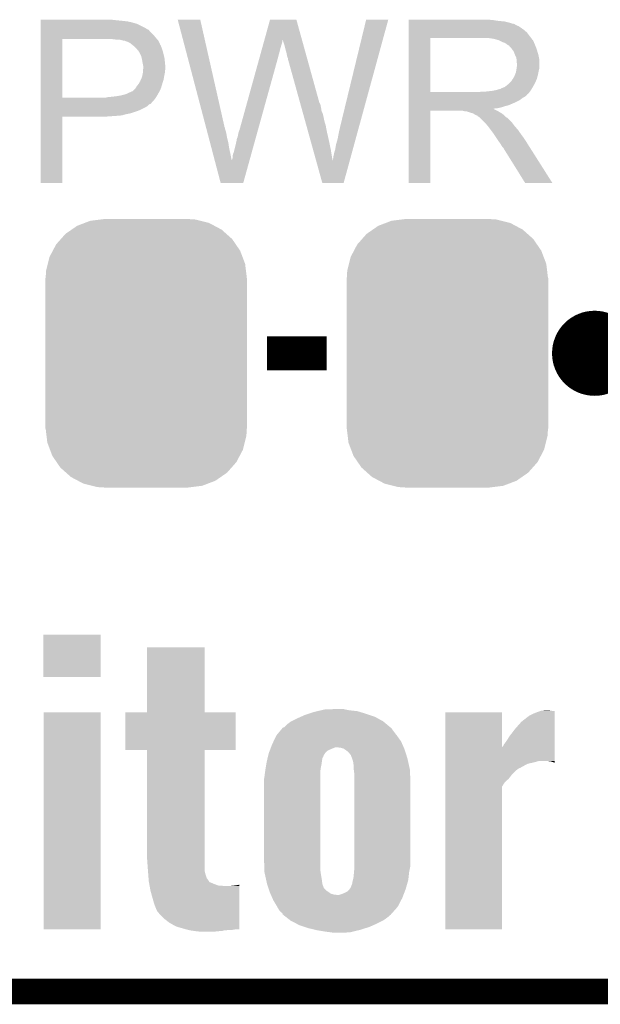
# Model space of a CAD drawing. Extents: x -1.3 to 24.2, y -3.9 to 39.2.
# Tile 5 of 34: x 11.7 to 15.2, y -3.9 to 2. Entities that reach past the tile are written whole.
import ezdxf

# ---------------------------------------------------------------- set-up
doc = ezdxf.new("R2010")
doc.units = 0
doc.layers.get('0').update_dxf_attribs({"linetype": 'CONTINUOUS'})
for name, color, linetype in [('POWERMONITOR_CLICK_V100_GKO', 5, 'CONTINUOUS'), ('POWERMONITOR_CLICK_V100_GTO', 14, 'CONTINUOUS'), ('POWERMONITOR_CLICK_V100_GTS', 12, 'CONTINUOUS')]:
    doc.layers.add(name, color=color, linetype=linetype)

# ---------------------------------------------------------------- blocks, each defined once
blk = doc.blocks.new('CUSTOM_59')
for points in [[(-0.412794, 0.76087), (-0.368484, 0.777768), (0.407388, 0.76087), (0.3756, 0.777768)], [(-0.368484, 0.777768), (-0.333938, 0.790942), (0.3756, 0.777768), (0.32361, 0.790942)], [(-0.333938, 0.790942), (-0.273256, 0.798498), (0.32361, 0.790942), (0.29379, 0.798498)], [(-0.273256, 0.798498), (-0.25019, 0.80137), (0.29379, 0.798498), (0.25019, 0.80137)], [(-0.50967, 0.681926), (-0.482218, 0.71288), (0.51306, 0.681926), (0.47841, 0.71288)], [(-0.482218, 0.71288), (-0.44566, 0.738152), (0.47841, 0.71288), (0.45012, 0.738152)], [(-0.44566, 0.738152), (-0.412794, 0.76087), (0.45012, 0.738152), (0.407388, 0.76087)], [(-0.55793, 0.61233), (-0.538216, 0.649738), (0.560798, 0.61233), (0.53514, 0.649738)], [(-0.538216, 0.649738), (-0.50967, 0.681926), (0.53514, 0.649738), (0.51306, 0.681926)], [(-0.577562, 0.575076), (-0.55793, 0.61233), (0.574852, 0.575076), (0.560798, 0.61233)], [(-0.597996, 0.49319), (-0.587972, 0.533366), (0.595442, 0.49319), (0.590586, 0.533366)], [(-0.587972, 0.533366), (-0.577562, 0.575076), (0.590586, 0.533366), (0.574852, 0.575076)], [(-0.60071, 0.44958), (-0.597996, 0.49319), (0.60071, 0.44958), (0.595442, 0.49319)], [(-0.60198, -0.44958), (-0.60198, 0.44958), (0.60198, -0.44958), (0.60198, 0.44958)], [(-0.59544, -0.49319), (-0.60071, -0.44958), (0.597996, -0.49319), (0.60071, -0.44958)], [(-0.590586, -0.533366), (-0.59544, -0.49319), (0.58797, -0.533366), (0.597996, -0.49319)], [(-0.57485, -0.575076), (-0.590586, -0.533366), (0.577562, -0.575076), (0.58797, -0.533366)], [(-0.560798, -0.61233), (-0.57485, -0.575076), (0.557928, -0.61233), (0.577562, -0.575076)], [(-0.535138, -0.649738), (-0.560798, -0.61233), (0.538216, -0.649738), (0.557928, -0.61233)], [(-0.51306, -0.681926), (-0.535138, -0.649738), (0.509668, -0.681926), (0.538216, -0.649738)], [(-0.478408, -0.71288), (-0.51306, -0.681926), (0.482218, -0.71288), (0.509668, -0.681926)], [(-0.45012, -0.738152), (-0.478408, -0.71288), (0.445658, -0.738152), (0.482218, -0.71288)], [(-0.407386, -0.76087), (-0.45012, -0.738152), (0.412794, -0.76087), (0.445658, -0.738152)], [(-0.3756, -0.777768), (-0.407386, -0.76087), (0.368482, -0.777768), (0.412794, -0.76087)], [(-0.323608, -0.790942), (-0.3756, -0.777768), (0.333938, -0.790942), (0.368482, -0.777768)], [(-0.29379, -0.798498), (-0.323608, -0.790942), (0.273254, -0.798498), (0.333938, -0.790942)], [(-0.25019, -0.80137), (-0.29379, -0.798498), (0.25019, -0.80137), (0.273254, -0.798498)]]:
    blk.add_solid(points)

msp = doc.modelspace()

# ---------------------------------------------------------------- linework, layer by layer
at = {"layer": 'POWERMONITOR_CLICK_V100_GKO', "const_width": 0.1524}
msp.add_lwpolyline([(-1.27, -3.81), (21.59, -3.81)], dxfattribs=at)
at = {"layer": 'POWERMONITOR_CLICK_V100_GTO', "const_width": 0.254}
msp.add_lwpolyline([(15.0114, 0, 1), (15.2654, 0, 1)], format="xyb", close=True, dxfattribs=at)
at = {"layer": 'POWERMONITOR_CLICK_V100_GTO', "const_width": 0.2032}
msp.add_lwpolyline([(13.1826, 0), (13.5382, 0)], dxfattribs=at)
at = {"layer": 'POWERMONITOR_CLICK_V100_GTO'}
for points in [[(11.831342, 1.98882), (11.831344, 1.99136), (12.27582, 1.98882), (12.252958, 1.99136)], [(11.831342, 1.98374), (11.831342, 1.98882), (12.32662, 1.98374), (12.27582, 1.98882)], [(11.831342, 1.9812), (11.831342, 1.98374), (12.346942, 1.9812), (12.32662, 1.98374)], [(11.831342, 1.97866), (11.831342, 1.9812), (12.35964, 1.97866), (12.349482, 1.9812)], [(11.831342, 1.97612), (11.831342, 1.97866), (12.37234, 1.97612), (12.35964, 1.97866)], [(11.831342, 1.96596), (11.831342, 1.97612), (12.4079, 1.96596), (12.37234, 1.97612)], [(11.831342, 1.94564), (11.831342, 1.96596), (12.448538, 1.94564), (12.4079, 1.96596)], [(11.831342, 1.935478), (11.831342, 1.94564), (12.466318, 1.935478), (12.448538, 1.94564)], [(12.649232, 1.99134), (12.649226, 1.991356), (12.783824, 1.99134), (12.649226, 1.991356)], [(12.817564, 1.351278), (12.649232, 1.99134), (12.9286, 1.351278), (12.783824, 1.99134)], [(13.167326, 1.871942), (13.200394, 1.991342), (13.39093, 1.871942), (13.357864, 1.991342)], [(13.200394, 1.991342), (13.2004, 1.99136), (13.357864, 1.991342), (13.2004, 1.99136)], [(13.62202, 1.36398), (13.774432, 1.99133), (13.734938, 1.36398), (13.906494, 1.99133)], [(13.774432, 1.99133), (13.77444, 1.99136), (13.906494, 1.99133), (13.77444, 1.99136)], [(14.028442, 1.98882), (14.028444, 1.99136), (14.53388, 1.98882), (14.50594, 1.99136)], [(14.028442, 1.98374), (14.028442, 1.98882), (14.566898, 1.98374), (14.53388, 1.98882)], [(14.028442, 1.9812), (14.028442, 1.98374), (14.59992, 1.9812), (14.566898, 1.98374)], [(14.028442, 1.97358), (14.028442, 1.9812), (14.630398, 1.97358), (14.59992, 1.9812)], [(14.028442, 1.9685), (14.028442, 1.97358), (14.645642, 1.9685), (14.630398, 1.97358)], [(14.028442, 1.96596), (14.028442, 1.9685), (14.658342, 1.96596), (14.645642, 1.9685)], [(14.028442, 1.965936), (14.028442, 1.96596), (14.66088, 1.965936), (14.658342, 1.96596)], [(14.028442, 1.963414), (14.028442, 1.965936), (14.660896, 1.963414), (14.66088, 1.965936)], [(14.028442, 1.95834), (14.028442, 1.963414), (14.67104, 1.95834), (14.660896, 1.963414)], [(14.028442, 1.953258), (14.028442, 1.95834), (14.683742, 1.953258), (14.67104, 1.95834)], [(14.028442, 1.9431), (14.028442, 1.953258), (14.69898, 1.9431), (14.683742, 1.953258)], [(14.028442, 1.9304), (14.028442, 1.9431), (14.71676, 1.9304), (14.69898, 1.9431)], [(11.83134, 1.89738), (11.831342, 1.92024), (12.50696, 1.89738), (12.484102, 1.92024)], [(11.83134, 1.88214), (11.83134, 1.89738), (12.51966, 1.88214), (12.50696, 1.89738)], [(11.83134, 1.87706), (11.83134, 1.88214), (12.524014, 1.87706), (12.51966, 1.88214)], [(11.831342, 1.93294), (11.831342, 1.935478), (12.468864, 1.93294), (12.466318, 1.935478)], [(11.831342, 1.930396), (11.831342, 1.93294), (12.47648, 1.930396), (12.468864, 1.93294)], [(11.831342, 1.92024), (11.831342, 1.930396), (12.484102, 1.92024), (12.47648, 1.930396)], [(14.028432, 1.559582), (14.02844, 1.882118), (14.157962, 1.559582), (14.157962, 1.882118)], [(14.02844, 1.89484), (14.028442, 1.915158), (14.74978, 1.89484), (14.734542, 1.915158)], [(14.02844, 1.88214), (14.02844, 1.89484), (14.759658, 1.88214), (14.74978, 1.89484)], [(14.02844, 1.882118), (14.02844, 1.88214), (14.157962, 1.882118), (14.4653, 1.88214)], [(14.028442, 1.915158), (14.028442, 1.9304), (14.734542, 1.915158), (14.71676, 1.9304)], [(14.536422, 1.87706), (14.503402, 1.88214), (14.763608, 1.87706), (14.759658, 1.88214)], [(11.831332, 1.526562), (11.83134, 1.877058), (11.960862, 1.526562), (11.960882, 1.877058)], [(11.83134, 1.877058), (11.83134, 1.87706), (11.960882, 1.877058), (12.24026, 1.87706)], [(12.26566, 1.87452), (12.24026, 1.87706), (12.526192, 1.87452), (12.524014, 1.87706)], [(12.285982, 1.87198), (12.26566, 1.87452), (12.528368, 1.87198), (12.526192, 1.87452)], [(12.324082, 1.8669), (12.303762, 1.87198), (12.532722, 1.8669), (12.528368, 1.87198)], [(12.329164, 1.866898), (12.324082, 1.8669), (12.532724, 1.866898), (12.532722, 1.8669)], [(12.335938, 1.864358), (12.329164, 1.866898), (12.5349, 1.864358), (12.532724, 1.866898)], [(12.34948, 1.85928), (12.335938, 1.864358), (12.537158, 1.85928), (12.5349, 1.864358)], [(12.36472, 1.85166), (12.34948, 1.85928), (12.540546, 1.85166), (12.537158, 1.85928)], [(12.377418, 1.841502), (12.36472, 1.85166), (12.545062, 1.841502), (12.540546, 1.85166)], [(12.3806, 1.838956), (12.377418, 1.841502), (12.5476, 1.838956), (12.545062, 1.841502)], [(12.39012, 1.83134), (12.3806, 1.838956), (12.55014, 1.83134), (12.5476, 1.838956)], [(12.402818, 1.818642), (12.39012, 1.83134), (12.55522, 1.818642), (12.55014, 1.83134)], [(13.15186, 1.8161), (13.156784, 1.83388), (13.26134, 1.8161), (13.26642, 1.83388)], [(13.156784, 1.83388), (13.161006, 1.84912), (13.26642, 1.83388), (13.271498, 1.84912)], [(13.161006, 1.84912), (13.164522, 1.861818), (13.271498, 1.84912), (13.27404, 1.861818)], [(13.164522, 1.861818), (13.166632, 1.869436), (13.27404, 1.861818), (13.27404, 1.869436)], [(13.166632, 1.869436), (13.167326, 1.871942), (13.27404, 1.869436), (13.276538, 1.871942)], [(13.27658, 1.869444), (13.276538, 1.871942), (13.391622, 1.869444), (13.39093, 1.871942)], [(13.2842, 1.84658), (13.27658, 1.869444), (13.397954, 1.84658), (13.391622, 1.869444)], [(13.28928, 1.8288), (13.2842, 1.84658), (13.402878, 1.8288), (13.397954, 1.84658)], [(13.29436, 1.80848), (13.28928, 1.8288), (13.408504, 1.80848), (13.402878, 1.8288)], [(14.555056, 1.871978), (14.536422, 1.87706), (14.76756, 1.871978), (14.763608, 1.87706)], [(14.56436, 1.86944), (14.555056, 1.871978), (14.767584, 1.86944), (14.76756, 1.871978)], [(14.564392, 1.869424), (14.56436, 1.86944), (14.770106, 1.869424), (14.767584, 1.86944)], [(14.58468, 1.85928), (14.564392, 1.869424), (14.77518, 1.85928), (14.770106, 1.869424)], [(14.605004, 1.851658), (14.58468, 1.85928), (14.77823, 1.851658), (14.77518, 1.85928)], [(14.611774, 1.84658), (14.605004, 1.851658), (14.78026, 1.84658), (14.77823, 1.851658)], [(14.61516, 1.84404), (14.611774, 1.84658), (14.78135, 1.84404), (14.78026, 1.84658)], [(14.622784, 1.83896), (14.61516, 1.84404), (14.783526, 1.83896), (14.78135, 1.84404)], [(14.625328, 1.838954), (14.622784, 1.83896), (14.78353, 1.838954), (14.783526, 1.83896)], [(14.634214, 1.8288), (14.625328, 1.838954), (14.78788, 1.8288), (14.78353, 1.838954)], [(14.6431, 1.818642), (14.634214, 1.8288), (14.791266, 1.818642), (14.78788, 1.8288)], [(12.40536, 1.8161), (12.402818, 1.818642), (12.556068, 1.8161), (12.55522, 1.818642)], [(12.410452, 1.80848), (12.40536, 1.8161), (12.558606, 1.80848), (12.556068, 1.8161)], [(12.412986, 1.808466), (12.410452, 1.80848), (12.558612, 1.808466), (12.558606, 1.80848)], [(12.415882, 1.8034), (12.412986, 1.808466), (12.560298, 1.8034), (12.558612, 1.808466)], [(12.42314, 1.7907), (12.415882, 1.8034), (12.563476, 1.7907), (12.560298, 1.8034)], [(12.426952, 1.78308), (12.42314, 1.7907), (12.56538, 1.78308), (12.563476, 1.7907)], [(12.430762, 1.775458), (12.426952, 1.78308), (12.567074, 1.775458), (12.56538, 1.78308)], [(12.434572, 1.760218), (12.430762, 1.775458), (12.57046, 1.760218), (12.567074, 1.775458)], [(13.135682, 1.75768), (13.141308, 1.778), (13.2461, 1.75768), (13.25118, 1.778)], [(13.141308, 1.778), (13.146232, 1.79578), (13.25118, 1.778), (13.25626, 1.79578)], [(13.146232, 1.79578), (13.15186, 1.8161), (13.25626, 1.79578), (13.26134, 1.8161)], [(13.29944, 1.790702), (13.29436, 1.80848), (13.413428, 1.790702), (13.408504, 1.80848)], [(13.30198, 1.77546), (13.29944, 1.790702), (13.417648, 1.77546), (13.413428, 1.790702)], [(13.30452, 1.767842), (13.30198, 1.77546), (13.419758, 1.767842), (13.417648, 1.77546)], [(13.307058, 1.762764), (13.30452, 1.767842), (13.421164, 1.762764), (13.419758, 1.767842)], [(14.652172, 1.80594), (14.6431, 1.818642), (14.7955, 1.80594), (14.791266, 1.818642)], [(14.6558, 1.80086), (14.652172, 1.80594), (14.797026, 1.80086), (14.7955, 1.80594)], [(14.66342, 1.780542), (14.6558, 1.80086), (14.80312, 1.780542), (14.797026, 1.80086)], [(14.66342, 1.78054), (14.66342, 1.780542), (14.803122, 1.78054), (14.80312, 1.780542)], [(14.67104, 1.765296), (14.66342, 1.78054), (14.80617, 1.765296), (14.803122, 1.78054)], [(14.672492, 1.755138), (14.67104, 1.765296), (14.8082, 1.755138), (14.80617, 1.765296)], [(12.43584, 1.75514), (12.434572, 1.760218), (12.570968, 1.75514), (12.57046, 1.760218)], [(12.43838, 1.7399), (12.43584, 1.75514), (12.572492, 1.7399), (12.570968, 1.75514)], [(12.44346, 1.714498), (12.43838, 1.7399), (12.575034, 1.714498), (12.572492, 1.7399)], [(12.44346, 1.709422), (12.44346, 1.714498), (12.57554, 1.709422), (12.575034, 1.714498)], [(12.44346, 1.70434), (12.44346, 1.709422), (12.57554, 1.70434), (12.57554, 1.709422)], [(13.017502, 1.330962), (13.135682, 1.75768), (13.127718, 1.330962), (13.2461, 1.75768)], [(13.30706, 1.757682), (13.307058, 1.762764), (13.422572, 1.757682), (13.421164, 1.762764)], [(13.379636, 1.496056), (13.30706, 1.757682), (13.495022, 1.496056), (13.422572, 1.757682)], [(14.67249, 1.699258), (14.67612, 1.72466), (14.8082, 1.699258), (14.8082, 1.72466)], [(14.67358, 1.747518), (14.672492, 1.755138), (14.8082, 1.747518), (14.8082, 1.755138)], [(14.673582, 1.734818), (14.67358, 1.747518), (14.8082, 1.734818), (14.8082, 1.747518)], [(14.67612, 1.727196), (14.673582, 1.734818), (14.8082, 1.727196), (14.8082, 1.734818)], [(14.67612, 1.72466), (14.67612, 1.727196), (14.8082, 1.72466), (14.8082, 1.727196)], [(12.430194, 1.635758), (12.435838, 1.648458), (12.56538, 1.635758), (12.567496, 1.648458)], [(12.435838, 1.648458), (12.436346, 1.651), (12.567496, 1.648458), (12.56792, 1.651)], [(12.436346, 1.651), (12.44092, 1.673858), (12.56792, 1.651), (12.57249, 1.673858)], [(12.44092, 1.673858), (12.44113, 1.676398), (12.57249, 1.673858), (12.573, 1.676398)], [(12.44113, 1.676398), (12.441978, 1.686558), (12.573, 1.676398), (12.573, 1.686558)], [(12.441978, 1.686558), (12.442824, 1.696718), (12.573, 1.686558), (12.57554, 1.696718)], [(12.442824, 1.696718), (12.44346, 1.70434), (12.57554, 1.696718), (12.57554, 1.70434)], [(14.65326, 1.643378), (14.658338, 1.650996), (14.795038, 1.643378), (14.797114, 1.650996)], [(14.658338, 1.650996), (14.663418, 1.6637), (14.797114, 1.650996), (14.80058, 1.6637)], [(14.663418, 1.6637), (14.668498, 1.676398), (14.80058, 1.6637), (14.803118, 1.676398)], [(14.668498, 1.676398), (14.671038, 1.6891), (14.803118, 1.676398), (14.80566, 1.6891)], [(14.671038, 1.6891), (14.67104, 1.689102), (14.80566, 1.6891), (14.80566, 1.689102)], [(14.67104, 1.689102), (14.67249, 1.699258), (14.80566, 1.689102), (14.8082, 1.699258)], [(12.399262, 1.584958), (12.405358, 1.595118), (12.55014, 1.584958), (12.553042, 1.595118)], [(12.405358, 1.595118), (12.411454, 1.60274), (12.553042, 1.595118), (12.55522, 1.60274)], [(12.411454, 1.60274), (12.41552, 1.607822), (12.55522, 1.60274), (12.556782, 1.607822)], [(12.41552, 1.607822), (12.42568, 1.6256), (12.556782, 1.607822), (12.562254, 1.6256)], [(12.42568, 1.6256), (12.430194, 1.635758), (12.562254, 1.6256), (12.56538, 1.635758)], [(14.589762, 1.58496), (14.602456, 1.59004), (14.766926, 1.58496), (14.769888, 1.59004)], [(14.602456, 1.59004), (14.624684, 1.60782), (14.769888, 1.59004), (14.78026, 1.60782)], [(14.624684, 1.60782), (14.627858, 1.610358), (14.78026, 1.60782), (14.781412, 1.610358)], [(14.627858, 1.610358), (14.640558, 1.623058), (14.781412, 1.610358), (14.787186, 1.623058)], [(14.640558, 1.623058), (14.648178, 1.635758), (14.787186, 1.623058), (14.79296, 1.635758)], [(14.648178, 1.635758), (14.650718, 1.6383), (14.79296, 1.635758), (14.793652, 1.6383)], [(14.650718, 1.6383), (14.65326, 1.643378), (14.793652, 1.6383), (14.795038, 1.643378)], [(12.222478, 1.52654), (12.232638, 1.52908), (12.518572, 1.52654), (12.520386, 1.52908)], [(12.242798, 1.52908), (12.255488, 1.531618), (12.520386, 1.52908), (12.5222, 1.531618)], [(12.255488, 1.531618), (12.2555, 1.53162), (12.5222, 1.531618), (12.5222, 1.53162)], [(12.2555, 1.53162), (12.280902, 1.53416), (12.5222, 1.53162), (12.523652, 1.53416)], [(12.280902, 1.53416), (12.31138, 1.53924), (12.523652, 1.53416), (12.526554, 1.53924)], [(12.31138, 1.53924), (12.33932, 1.546858), (12.526554, 1.53924), (12.530908, 1.546858)], [(12.33932, 1.546858), (12.36726, 1.55956), (12.530908, 1.546858), (12.538166, 1.55956)], [(12.36726, 1.55956), (12.379954, 1.56464), (12.538166, 1.55956), (12.541068, 1.56464)], [(12.379954, 1.56464), (12.382492, 1.567178), (12.541068, 1.56464), (12.54252, 1.567178)], [(12.382492, 1.567178), (12.397738, 1.582418), (12.54252, 1.567178), (12.54905, 1.582418)], [(12.397738, 1.582418), (12.399262, 1.584958), (12.54905, 1.582418), (12.55014, 1.584958)], [(14.028432, 1.55956), (14.028432, 1.559582), (14.450058, 1.55956), (14.157962, 1.559582)], [(14.028432, 1.5494), (14.028432, 1.55956), (14.74216, 1.5494), (14.750288, 1.55956)], [(14.028432, 1.54686), (14.028432, 1.5494), (14.739616, 1.54686), (14.74216, 1.5494)], [(14.028432, 1.546844), (14.028432, 1.54686), (14.737074, 1.546844), (14.739616, 1.54686)], [(14.028432, 1.541782), (14.028432, 1.546844), (14.734538, 1.541782), (14.737074, 1.546844)], [(14.028432, 1.5367), (14.028432, 1.541782), (14.72946, 1.5367), (14.734538, 1.541782)], [(14.028432, 1.53162), (14.028432, 1.5367), (14.721838, 1.53162), (14.72946, 1.5367)], [(14.028432, 1.526538), (14.028432, 1.53162), (14.711682, 1.526538), (14.721838, 1.53162)], [(14.450058, 1.55956), (14.465298, 1.5621), (14.750288, 1.55956), (14.75232, 1.5621)], [(14.485618, 1.5621), (14.531338, 1.56718), (14.75232, 1.5621), (14.755706, 1.56718)], [(14.531338, 1.56718), (14.554202, 1.57226), (14.755706, 1.56718), (14.759094, 1.57226)], [(14.554202, 1.57226), (14.571976, 1.57734), (14.759094, 1.57226), (14.762482, 1.57734)], [(14.577054, 1.57734), (14.582138, 1.582416), (14.762482, 1.57734), (14.765442, 1.582416)], [(14.582138, 1.582416), (14.589762, 1.58496), (14.765442, 1.582416), (14.766926, 1.58496)], [(11.83133, 1.498596), (11.831332, 1.513838), (12.49426, 1.498596), (12.509498, 1.513838)], [(11.83133, 1.496054), (11.83133, 1.498596), (12.494254, 1.496054), (12.49426, 1.498596)], [(11.83133, 1.48844), (11.83133, 1.496054), (12.486636, 1.48844), (12.494254, 1.496054)], [(11.83133, 1.485896), (11.83133, 1.48844), (12.47902, 1.485896), (12.486636, 1.48844)], [(11.83133, 1.47828), (11.83133, 1.485896), (12.471398, 1.47828), (12.47902, 1.485896)], [(11.83133, 1.47066), (11.83133, 1.47828), (12.461238, 1.47066), (12.471398, 1.47828)], [(11.83133, 1.45542), (11.83133, 1.47066), (12.43076, 1.45542), (12.461238, 1.47066)], [(11.831332, 1.52654), (11.831332, 1.526562), (12.222478, 1.52654), (11.960862, 1.526562)], [(11.831332, 1.513838), (11.831332, 1.52654), (12.509498, 1.513838), (12.518572, 1.52654)], [(13.381748, 1.48844), (13.379636, 1.496056), (13.500102, 1.48844), (13.495022, 1.496056)], [(13.384566, 1.47828), (13.381748, 1.48844), (13.50264, 1.47828), (13.500102, 1.48844)], [(13.38809, 1.46558), (13.384566, 1.47828), (13.50518, 1.46558), (13.50264, 1.47828)], [(14.02843, 1.49606), (14.028432, 1.5113), (14.66088, 1.49606), (14.691358, 1.5113)], [(14.02843, 1.48082), (14.02843, 1.49606), (14.625318, 1.48082), (14.66088, 1.49606)], [(14.02843, 1.47574), (14.02843, 1.48082), (14.605002, 1.47574), (14.625318, 1.48082)], [(14.02843, 1.46812), (14.02843, 1.47574), (14.582138, 1.46812), (14.605002, 1.47574)], [(14.028432, 1.5113), (14.028432, 1.526538), (14.691358, 1.5113), (14.711682, 1.526538)], [(11.83132, 1.016024), (11.831328, 1.412216), (11.960836, 1.016024), (11.96086, 1.412216)], [(11.831328, 1.41986), (11.83133, 1.42748), (12.313918, 1.41986), (12.34186, 1.42748)], [(11.831328, 1.41732), (11.831328, 1.41986), (12.28344, 1.41732), (12.313918, 1.41986)], [(11.831328, 1.41478), (11.831328, 1.41732), (12.24788, 1.41478), (12.28344, 1.41732)], [(11.831328, 1.41224), (11.831328, 1.41478), (12.209782, 1.41224), (12.24788, 1.41478)], [(11.831328, 1.412216), (11.831328, 1.41224), (11.96086, 1.412216), (12.209782, 1.41224)], [(11.83133, 1.4478), (11.83133, 1.45542), (12.41298, 1.4478), (12.43076, 1.45542)], [(11.83133, 1.43256), (11.83133, 1.4478), (12.367258, 1.43256), (12.41298, 1.4478)], [(11.83133, 1.42748), (11.83133, 1.43256), (12.34186, 1.42748), (12.367258, 1.43256)], [(13.393022, 1.447798), (13.38809, 1.46558), (13.507722, 1.447798), (13.50518, 1.46558)], [(13.397954, 1.430018), (13.393022, 1.447798), (13.51534, 1.430018), (13.507722, 1.447798)], [(13.40359, 1.4097), (13.397954, 1.430018), (13.52042, 1.4097), (13.51534, 1.430018)], [(14.02842, 1.016024), (14.02843, 1.447776), (14.157936, 1.016024), (14.15796, 1.447776)], [(14.02843, 1.46304), (14.02843, 1.46812), (14.559278, 1.46304), (14.582138, 1.46812)], [(14.02843, 1.460462), (14.02843, 1.46304), (14.533914, 1.460462), (14.559278, 1.46304)], [(14.02843, 1.457958), (14.02843, 1.460462), (14.536424, 1.457958), (14.533914, 1.460462)], [(14.02843, 1.4478), (14.02843, 1.457958), (14.55674, 1.4478), (14.536424, 1.457958)], [(14.02843, 1.447776), (14.02843, 1.4478), (14.15796, 1.447776), (14.350998, 1.4478)], [(14.361158, 1.44526), (14.350998, 1.4478), (14.561818, 1.44526), (14.55674, 1.4478)], [(14.376394, 1.442726), (14.373856, 1.44526), (14.566042, 1.442726), (14.561818, 1.44526)], [(14.378936, 1.44272), (14.376394, 1.442726), (14.566052, 1.44272), (14.566042, 1.442726)], [(14.401802, 1.4351), (14.378936, 1.44272), (14.578754, 1.4351), (14.566052, 1.44272)], [(14.41196, 1.432562), (14.401802, 1.4351), (14.582984, 1.432562), (14.578754, 1.4351)], [(14.415772, 1.43002), (14.41196, 1.432562), (14.58722, 1.43002), (14.582984, 1.432562)], [(14.427196, 1.422402), (14.415772, 1.43002), (14.596744, 1.422402), (14.58722, 1.43002)], [(14.434818, 1.419862), (14.427196, 1.422402), (14.599918, 1.419862), (14.596744, 1.422402)], [(14.437336, 1.41986), (14.434818, 1.419862), (14.59992, 1.41986), (14.599918, 1.419862)], [(14.43736, 1.417332), (14.437336, 1.41986), (14.60245, 1.417332), (14.59992, 1.41986)], [(14.450058, 1.409702), (14.43736, 1.417332), (14.61008, 1.409702), (14.60245, 1.417332)], [(13.410636, 1.3843), (13.40359, 1.4097), (13.5255, 1.3843), (13.52042, 1.4097)], [(13.417682, 1.3589), (13.410636, 1.3843), (13.53312, 1.3589), (13.5255, 1.3843)], [(13.425432, 1.33096), (13.417682, 1.3589), (13.5382, 1.33096), (13.53312, 1.3589)], [(13.61186, 1.3208), (13.62202, 1.36398), (13.72313, 1.3208), (13.734938, 1.36398)], [(14.450062, 1.409698), (14.450058, 1.409702), (14.610084, 1.409698), (14.61008, 1.409702)], [(14.452602, 1.407158), (14.450062, 1.409698), (14.615158, 1.407158), (14.610084, 1.409698)], [(14.483082, 1.376678), (14.452602, 1.407158), (14.64564, 1.376678), (14.615158, 1.407158)], [(14.490698, 1.36906), (14.483082, 1.376678), (14.651356, 1.36906), (14.64564, 1.376678)], [(14.49832, 1.358902), (14.490698, 1.36906), (14.658974, 1.358902), (14.651356, 1.36906)], [(14.50086, 1.35636), (14.49832, 1.358902), (14.66088, 1.35636), (14.658974, 1.358902)], [(14.503398, 1.35382), (14.50086, 1.35636), (14.663138, 1.35382), (14.66088, 1.35636)], [(14.51864, 1.3335), (14.503398, 1.35382), (14.6812, 1.3335), (14.663138, 1.35382)], [(12.818902, 1.346196), (12.817564, 1.351278), (12.93114, 1.346196), (12.9286, 1.351278)], [(12.820236, 1.341118), (12.818902, 1.346196), (12.931142, 1.341118), (12.93114, 1.346196)], [(12.824244, 1.32588), (12.820236, 1.341118), (12.936218, 1.32588), (12.931142, 1.341118)], [(12.826916, 1.31572), (12.824244, 1.32588), (12.93876, 1.31572), (12.936218, 1.32588)], [(12.830256, 1.30302), (12.826916, 1.31572), (12.9413, 1.30302), (12.93876, 1.31572)], [(12.834264, 1.28778), (12.830256, 1.30302), (12.94384, 1.28778), (12.9413, 1.30302)], [(13.00734, 1.292862), (13.012422, 1.31826), (13.117148, 1.292862), (13.124194, 1.31826)], [(13.012422, 1.31826), (13.01496, 1.32588), (13.124194, 1.31826), (13.126308, 1.32588)], [(13.01496, 1.32588), (13.017502, 1.330962), (13.126308, 1.32588), (13.127718, 1.330962)], [(13.440934, 1.27508), (13.425432, 1.33096), (13.5509, 1.27508), (13.5382, 1.33096)], [(13.60424, 1.280158), (13.61186, 1.3208), (13.712016, 1.280158), (13.72313, 1.3208)], [(14.53388, 1.31318), (14.51864, 1.3335), (14.695424, 1.31318), (14.6812, 1.3335)], [(14.537268, 1.3081), (14.53388, 1.31318), (14.69898, 1.3081), (14.695424, 1.31318)], [(14.555894, 1.28016), (14.537268, 1.3081), (14.7193, 1.28016), (14.69898, 1.3081)], [(12.84228, 1.2573), (12.834264, 1.28778), (12.95146, 1.2573), (12.94384, 1.28778)], [(12.850964, 1.22428), (12.84228, 1.2573), (12.95654, 1.22428), (12.95146, 1.2573)], [(12.9921, 1.2319), (12.99972, 1.26492), (13.100234, 1.2319), (13.109396, 1.26492)], [(12.99972, 1.26492), (13.002262, 1.280162), (13.109396, 1.26492), (13.113624, 1.280162)], [(13.002262, 1.280162), (13.00734, 1.292862), (13.113624, 1.280162), (13.117148, 1.292862)], [(13.457844, 1.21412), (13.440934, 1.27508), (13.5636, 1.21412), (13.5509, 1.27508)], [(13.589, 1.21412), (13.59408, 1.244602), (13.693956, 1.21412), (13.702292, 1.244602)], [(13.59408, 1.244602), (13.60424, 1.280158), (13.702292, 1.244602), (13.712016, 1.280158)], [(14.56436, 1.26746), (14.555894, 1.28016), (14.727358, 1.26746), (14.7193, 1.28016)], [(14.57706, 1.249682), (14.56436, 1.26746), (14.738638, 1.249682), (14.727358, 1.26746)], [(14.587218, 1.231902), (14.57706, 1.249682), (14.749918, 1.231902), (14.738638, 1.249682)], [(12.860318, 1.18872), (12.850964, 1.22428), (12.96416, 1.18872), (12.95654, 1.22428)], [(12.870274, 1.150862), (12.860318, 1.18872), (12.97178, 1.150862), (12.96416, 1.18872)], [(12.97686, 1.176022), (12.979402, 1.188722), (13.084732, 1.176022), (13.088256, 1.188722)], [(12.97686, 1.165864), (12.97686, 1.176022), (13.081914, 1.165864), (13.084732, 1.176022)], [(12.979402, 1.188722), (12.98448, 1.201422), (13.088256, 1.188722), (13.09178, 1.201422)], [(12.98448, 1.201422), (12.9921, 1.2319), (13.09178, 1.201422), (13.100234, 1.2319)], [(13.475348, 1.151018), (13.457844, 1.21412), (13.573722, 1.151018), (13.5636, 1.21412)], [(13.57884, 1.176022), (13.58138, 1.18618), (13.683538, 1.176022), (13.686316, 1.18618)], [(13.57884, 1.168404), (13.57884, 1.176022), (13.681456, 1.168404), (13.683538, 1.176022)], [(13.58138, 1.18618), (13.583922, 1.19888), (13.686316, 1.18618), (13.68979, 1.19888)], [(13.583922, 1.19888), (13.589, 1.21412), (13.68979, 1.19888), (13.693956, 1.21412)], [(14.594838, 1.224278), (14.587218, 1.231902), (14.754756, 1.224278), (14.749918, 1.231902)], [(14.597382, 1.2192), (14.594838, 1.224278), (14.757976, 1.2192), (14.754756, 1.224278)], [(14.72438, 1.01601), (14.597382, 1.2192), (14.88689, 1.01601), (14.757976, 1.2192)], [(12.905736, 1.016018), (12.870274, 1.150862), (13.040344, 1.016018), (13.077752, 1.150862)], [(12.97178, 1.150862), (12.971782, 1.153164), (13.077752, 1.150862), (13.078392, 1.153164)], [(12.971782, 1.153164), (12.97432, 1.158242), (13.078392, 1.153164), (13.0798, 1.158242)], [(12.97432, 1.158242), (12.97686, 1.165864), (13.0798, 1.158242), (13.081914, 1.165864)], [(13.512796, 1.016018), (13.475348, 1.151018), (13.639784, 1.016018), (13.676702, 1.151018)], [(13.573722, 1.151018), (13.573766, 1.153166), (13.676702, 1.151018), (13.677288, 1.153166)], [(13.573766, 1.153166), (13.5763, 1.155704), (13.677288, 1.153166), (13.677982, 1.155704)], [(13.5763, 1.155704), (13.576302, 1.160782), (13.677982, 1.155704), (13.679372, 1.160782)], [(13.576302, 1.160782), (13.57884, 1.168404), (13.679372, 1.160782), (13.681456, 1.168404)], [(11.960836, 1.016), (11.83132, 1.016024), (11.960836, 1.016), (11.960836, 1.016024)], [(13.04034, 1.016), (12.905736, 1.016018), (13.04034, 1.016), (13.040344, 1.016018)], [(13.63978, 1.016), (13.512796, 1.016018), (13.63978, 1.016), (13.639784, 1.016018)], [(14.157936, 1.016), (14.02842, 1.016024), (14.157936, 1.016), (14.157936, 1.016024)], [(14.886896, 1.016), (14.88689, 1.01601), (14.886896, 1.016), (14.72438, 1.01601)], [(11.84656, -1.932916), (11.846582, -1.678964), (12.189436, -1.932916), (12.18946, -1.678964)], [(11.846582, -1.678964), (11.846584, -1.67894), (12.18946, -1.678964), (11.846584, -1.67894)], [(12.46632, -2.143736), (12.466342, -1.755164), (12.809244, -2.143736), (12.80922, -1.755164)], [(12.466342, -1.755164), (12.466344, -1.75514), (12.80922, -1.755164), (12.466344, -1.75514)], [(12.189436, -1.93294), (11.84656, -1.932916), (12.189436, -1.93294), (12.189436, -1.932916)], [(11.8491, -3.439136), (11.849122, -2.143784), (12.189436, -3.439136), (12.18946, -2.143784)], [(11.849122, -2.143784), (11.849124, -2.14376), (12.18946, -2.143784), (11.849124, -2.14376)], [(12.33678, -2.367256), (12.336802, -2.143784), (12.994616, -2.367256), (12.99464, -2.143784)], [(12.336802, -2.143784), (12.336804, -2.14376), (12.99464, -2.143784), (12.809244, -2.14376)], [(12.336804, -2.14376), (12.46632, -2.143736), (12.809244, -2.14376), (12.809244, -2.143736)], [(13.36294, -2.17932), (13.3858, -2.16916), (13.843694, -2.17932), (13.825222, -2.16916)], [(13.3858, -2.16916), (13.40866, -2.159), (13.825222, -2.16916), (13.794742, -2.159)], [(13.40866, -2.159), (13.431522, -2.15138), (13.794742, -2.159), (13.77188, -2.15138)], [(13.431522, -2.15138), (13.462, -2.141222), (13.77188, -2.15138), (13.738022, -2.141222)], [(13.462, -2.141222), (13.484018, -2.13614), (13.738022, -2.141222), (13.721082, -2.13614)], [(13.484018, -2.13614), (13.50603, -2.13106), (13.721082, -2.13614), (13.672822, -2.13106)], [(13.50603, -2.13106), (13.528042, -2.12598), (13.672822, -2.13106), (13.649116, -2.12598)], [(13.528042, -2.12598), (13.6017, -2.12344), (13.649116, -2.12598), (13.637262, -2.12344)], [(14.24688, -2.352002), (14.246882, -2.143784), (14.584722, -2.352002), (14.58468, -2.143784)], [(14.246882, -2.143784), (14.246884, -2.14376), (14.58468, -2.143784), (14.246884, -2.14376)], [(14.701522, -2.199638), (14.747242, -2.16408), (14.899634, -2.199638), (14.899636, -2.16408)], [(14.747242, -2.16408), (14.77264, -2.15138), (14.899636, -2.16408), (14.899638, -2.15138)], [(14.77264, -2.15138), (14.798038, -2.14122), (14.899638, -2.15138), (14.899638, -2.14122)], [(14.798038, -2.14122), (14.813214, -2.136162), (14.899638, -2.14122), (14.89964, -2.136162)], [(14.813214, -2.136162), (14.820902, -2.1336), (14.89964, -2.136162), (14.87932, -2.1336)], [(14.820902, -2.1336), (14.848838, -2.13106), (14.87932, -2.1336), (14.864082, -2.13106)], [(13.27659, -2.235198), (13.2842, -2.232656), (13.921738, -2.235198), (13.918688, -2.232656)], [(13.2842, -2.232656), (13.299442, -2.21742), (13.918688, -2.232656), (13.900404, -2.21742)], [(13.299442, -2.21742), (13.322302, -2.19964), (13.900404, -2.21742), (13.879066, -2.19964)], [(13.322302, -2.19964), (13.32738, -2.1971), (13.879066, -2.19964), (13.876016, -2.1971)], [(13.32738, -2.1971), (13.36294, -2.17932), (13.876016, -2.1971), (13.843694, -2.17932)], [(14.66342, -2.24282), (14.701522, -2.199638), (14.89963, -2.24282), (14.899634, -2.199638)], [(13.221546, -2.316478), (13.23848, -2.280922), (13.9827, -2.316478), (13.957302, -2.280922)], [(13.23848, -2.28092), (13.257532, -2.25806), (13.9573, -2.28092), (13.93952, -2.25806)], [(13.23848, -2.280922), (13.23848, -2.28092), (13.957302, -2.280922), (13.9573, -2.28092)], [(13.257532, -2.25806), (13.272352, -2.24028), (13.93952, -2.25806), (13.92682, -2.24028)], [(13.272352, -2.24028), (13.276586, -2.2352), (13.92682, -2.24028), (13.92174, -2.2352)], [(13.276586, -2.2352), (13.27659, -2.235198), (13.92174, -2.2352), (13.921738, -2.235198)], [(14.60754, -2.321558), (14.6304, -2.286002), (14.899624, -2.321558), (14.899628, -2.286002)], [(14.6304, -2.286002), (14.66342, -2.24282), (14.899628, -2.286002), (14.89963, -2.24282)], [(13.206306, -2.35204), (13.21308, -2.33426), (13.998506, -2.35204), (13.990604, -2.33426)], [(13.21308, -2.33426), (13.221546, -2.316478), (13.990604, -2.33426), (13.9827, -2.316478)], [(14.584722, -2.352002), (14.592302, -2.344416), (14.899622, -2.352002), (14.899622, -2.344416)], [(14.592302, -2.344416), (14.59738, -2.334262), (14.899622, -2.344416), (14.899624, -2.334262)], [(14.59738, -2.334262), (14.60754, -2.321558), (14.899624, -2.334262), (14.899624, -2.321558)], [(12.466296, -2.36728), (12.33678, -2.367256), (12.994616, -2.36728), (12.994616, -2.367256)], [(12.466298, -2.367304), (12.466296, -2.36728), (12.80922, -2.367304), (12.994616, -2.36728)], [(12.46632, -3.017522), (12.466298, -2.367304), (12.80922, -3.017522), (12.80922, -2.367304)], [(13.185502, -2.418078), (13.187922, -2.40792), (13.512802, -2.418078), (13.517882, -2.40792)], [(13.187922, -2.40792), (13.188528, -2.405374), (13.517882, -2.40792), (13.52042, -2.405374)], [(13.188528, -2.405374), (13.189738, -2.400292), (13.52042, -2.405374), (13.520424, -2.400292)], [(13.189738, -2.400292), (13.192762, -2.387598), (13.520424, -2.400292), (13.528888, -2.387598)], [(13.192762, -2.387598), (13.193728, -2.385058), (13.528888, -2.387598), (13.530582, -2.385058)], [(13.193728, -2.385058), (13.198566, -2.372358), (13.530582, -2.385058), (13.543286, -2.372358)], [(13.198566, -2.372358), (13.203404, -2.35966), (13.543286, -2.372358), (13.57122, -2.35966)], [(13.203404, -2.35966), (13.206306, -2.35204), (13.57122, -2.35966), (13.591544, -2.35204)], [(13.622022, -2.35458), (13.601698, -2.35204), (13.999636, -2.35458), (13.998506, -2.35204)], [(13.639806, -2.359662), (13.622022, -2.35458), (14.001894, -2.359662), (13.999636, -2.35458)], [(13.643436, -2.362202), (13.639806, -2.359662), (14.003022, -2.362202), (14.001894, -2.359662)], [(13.665202, -2.37744), (13.643436, -2.362202), (14.007872, -2.37744), (14.003022, -2.362202)], [(13.680438, -2.39522), (13.665202, -2.37744), (14.013528, -2.39522), (14.007872, -2.37744)], [(13.68298, -2.397766), (13.680438, -2.39522), (14.014338, -2.397766), (14.013528, -2.39522)], [(13.682982, -2.400304), (13.68298, -2.397766), (14.015146, -2.400304), (14.014338, -2.397766)], [(13.690602, -2.41808), (13.682982, -2.400304), (14.0208, -2.41808), (14.015146, -2.400304)], [(14.246878, -2.43332), (14.24688, -2.352002), (14.899616, -2.43332), (14.899622, -2.352002)], [(13.17371, -2.479038), (13.177942, -2.45364), (13.50264, -2.479038), (13.50772, -2.45364)], [(13.177942, -2.45364), (13.18006, -2.44094), (13.50772, -2.45364), (13.509534, -2.44094)], [(13.18006, -2.44094), (13.185502, -2.418078), (13.509534, -2.44094), (13.512802, -2.418078)], [(13.69822, -2.443482), (13.690602, -2.41808), (14.026446, -2.443482), (14.0208, -2.41808)], [(13.70076, -2.48666), (13.69822, -2.443482), (14.03604, -2.48666), (14.026446, -2.443482)], [(14.246876, -2.4765), (14.246878, -2.4511), (14.691354, -2.4765), (14.737078, -2.4511)], [(14.246878, -2.43586), (14.246878, -2.43332), (14.79804, -2.43586), (14.810738, -2.43332)], [(14.246878, -2.44094), (14.246878, -2.43586), (14.78026, -2.44094), (14.79804, -2.43586)], [(14.246878, -2.4511), (14.246878, -2.44094), (14.737078, -2.4511), (14.78026, -2.44094)], [(14.874238, -2.43586), (14.848842, -2.43332), (14.899616, -2.43586), (14.899616, -2.43332)], [(14.892016, -2.440938), (14.874238, -2.43586), (14.899616, -2.440938), (14.899616, -2.43586)], [(14.894554, -2.443474), (14.892016, -2.440938), (14.899616, -2.443474), (14.899616, -2.440938)], [(14.899616, -2.44348), (14.894554, -2.443474), (14.899616, -2.44348), (14.899616, -2.443474)], [(13.16482, -2.539998), (13.16736, -2.52476), (13.5001, -2.539998), (13.5001, -2.52476)], [(13.16736, -2.52476), (13.16973, -2.50698), (13.5001, -2.52476), (13.5001, -2.50698)], [(13.16973, -2.50698), (13.17244, -2.48666), (13.5001, -2.50698), (13.501946, -2.48666)], [(13.17244, -2.48666), (13.17371, -2.479038), (13.501946, -2.48666), (13.50264, -2.479038)], [(13.700762, -2.486662), (13.70076, -2.48666), (14.03604, -2.486662), (14.03604, -2.48666)], [(13.7033, -2.506982), (13.700762, -2.486662), (14.036742, -2.506982), (14.03604, -2.486662)], [(13.7033, -2.56032), (13.7033, -2.506982), (14.03858, -2.56032), (14.036742, -2.506982)], [(14.246876, -2.476504), (14.246876, -2.4765), (14.688814, -2.476504), (14.691354, -2.4765)], [(14.246876, -2.48158), (14.246876, -2.476504), (14.6812, -2.48158), (14.688814, -2.476504)], [(14.246876, -2.489202), (14.246876, -2.48158), (14.67104, -2.489202), (14.6812, -2.48158)], [(14.246876, -2.517142), (14.246876, -2.489202), (14.6431, -2.517142), (14.67104, -2.489202)], [(14.246876, -2.54), (14.246876, -2.517142), (14.62532, -2.54), (14.6431, -2.517142)], [(13.16482, -3.02514), (13.16482, -2.539998), (13.5001, -3.02514), (13.5001, -2.539998)], [(13.7033, -3.060702), (13.7033, -2.56032), (14.03858, -3.060702), (14.03858, -2.56032)], [(14.246874, -2.588262), (14.246876, -2.560324), (14.58468, -2.588262), (14.60246, -2.560324)], [(14.246876, -2.560324), (14.246876, -2.54), (14.60246, -2.560324), (14.62532, -2.54)], [(14.24686, -3.439136), (14.246874, -2.588262), (14.584656, -3.439136), (14.58468, -2.588262)], [(12.470676, -3.07848), (12.46632, -3.017522), (12.80922, -3.07848), (12.80922, -3.017522)], [(13.166748, -3.081018), (13.16482, -3.02514), (13.5001, -3.081018), (13.5001, -3.02514)], [(12.4714, -3.08864), (12.470676, -3.07848), (12.81049, -3.08864), (12.80922, -3.07848)], [(12.472214, -3.098802), (12.4714, -3.08864), (12.81176, -3.098802), (12.81049, -3.08864)], [(12.474856, -3.131824), (12.472214, -3.098802), (12.821922, -3.131824), (12.81176, -3.098802)], [(13.16736, -3.098798), (13.166748, -3.081018), (13.50264, -3.098798), (13.5001, -3.081018)], [(13.167362, -3.0988), (13.16736, -3.098798), (13.50264, -3.0988), (13.50264, -3.098798)], [(13.177522, -3.14452), (13.167362, -3.0988), (13.51026, -3.14452), (13.50264, -3.0988)], [(13.69822, -3.134362), (13.70076, -3.10896), (14.027008, -3.134362), (14.02983, -3.10896)], [(13.70076, -3.10896), (13.701682, -3.0988), (14.02983, -3.10896), (14.03096, -3.0988)], [(13.701682, -3.0988), (13.7033, -3.08102), (14.03096, -3.0988), (14.034516, -3.08102)], [(13.7033, -3.08102), (13.7033, -3.060702), (14.034516, -3.08102), (14.03858, -3.060702)], [(12.47648, -3.152142), (12.474856, -3.131824), (12.83615, -3.152142), (12.821922, -3.131824)], [(12.477404, -3.157222), (12.47648, -3.152142), (12.839706, -3.157222), (12.83615, -3.152142)], [(12.477866, -3.15976), (12.477404, -3.157222), (12.847318, -3.15976), (12.839706, -3.157222)], [(12.479252, -3.16738), (12.477866, -3.15976), (12.8651, -3.16738), (12.847318, -3.15976)], [(12.481098, -3.17754), (12.479252, -3.16738), (12.893042, -3.17754), (12.8651, -3.16738)], [(12.98448, -3.17754), (13.0175, -3.172488), (13.017498, -3.17754), (13.0175, -3.172488)], [(13.1826, -3.167378), (13.177522, -3.14452), (13.5128, -3.167378), (13.51026, -3.14452)], [(13.189374, -3.187696), (13.1826, -3.167378), (13.520418, -3.187696), (13.5128, -3.167378)], [(13.68552, -3.18008), (13.690598, -3.167382), (14.01572, -3.18008), (14.019348, -3.167382)], [(13.690598, -3.167382), (13.69314, -3.15214), (14.019348, -3.167382), (14.023702, -3.15214)], [(13.69314, -3.15214), (13.695316, -3.144522), (14.023702, -3.15214), (14.02588, -3.144522)], [(13.695316, -3.144522), (13.69822, -3.134362), (14.02588, -3.144522), (14.027008, -3.134362)], [(12.48156, -3.18008), (12.481098, -3.17754), (12.936218, -3.18008), (12.893042, -3.17754)], [(12.48664, -3.208022), (12.48156, -3.18008), (13.017496, -3.208022), (13.017498, -3.18008)], [(12.49934, -3.25374), (12.48664, -3.208022), (13.017492, -3.25374), (13.017496, -3.208022)], [(12.95908, -3.18008), (12.98448, -3.17754), (13.017498, -3.18008), (13.017498, -3.17754)], [(13.19022, -3.190234), (13.189374, -3.187696), (13.52042, -3.190234), (13.520418, -3.187696)], [(13.196148, -3.208018), (13.19022, -3.190234), (13.538198, -3.208018), (13.52042, -3.190234)], [(13.20038, -3.22072), (13.196148, -3.208018), (13.556342, -3.22072), (13.538198, -3.208018)], [(13.202638, -3.225798), (13.20038, -3.22072), (13.563594, -3.225798), (13.556342, -3.22072)], [(13.204896, -3.23088), (13.202638, -3.225798), (13.581378, -3.23088), (13.563594, -3.225798)], [(13.206026, -3.23342), (13.204896, -3.23088), (13.6017, -3.23342), (13.581378, -3.23088)], [(13.611856, -3.23342), (13.634718, -3.2258), (13.997094, -3.23342), (13.999996, -3.2258)], [(13.634718, -3.2258), (13.662654, -3.213102), (13.999996, -3.2258), (14.004834, -3.213102)], [(13.662654, -3.213102), (13.672818, -3.202942), (14.004834, -3.213102), (14.008704, -3.202942)], [(13.672818, -3.202942), (13.676206, -3.19786), (14.008704, -3.202942), (14.010642, -3.19786)], [(13.676206, -3.19786), (13.682976, -3.187708), (14.010642, -3.19786), (14.013542, -3.187708)], [(13.682976, -3.187708), (13.68298, -3.185164), (14.013542, -3.187708), (14.014268, -3.185164)], [(13.68298, -3.185164), (13.68552, -3.18008), (14.014268, -3.185164), (14.01572, -3.18008)], [(12.509498, -3.2893), (12.49934, -3.25374), (13.017488, -3.2893), (13.017492, -3.25374)], [(12.51966, -3.3147), (12.509498, -3.2893), (13.017486, -3.3147), (13.017488, -3.2893)], [(13.21393, -3.251202), (13.206026, -3.23342), (13.99032, -3.251202), (13.997094, -3.23342)], [(13.2207, -3.266438), (13.21393, -3.251202), (13.982338, -3.266438), (13.99032, -3.251202)], [(13.24356, -3.304538), (13.2207, -3.266438), (13.962378, -3.304538), (13.982338, -3.266438)], [(12.529818, -3.335016), (12.51966, -3.3147), (13.017484, -3.335016), (13.017486, -3.3147)], [(12.56284, -3.37058), (12.529818, -3.335016), (13.017482, -3.37058), (13.017484, -3.335016)], [(13.258798, -3.329936), (13.24356, -3.304538), (13.939804, -3.329936), (13.962378, -3.304538)], [(13.274034, -3.34264), (13.258798, -3.329936), (13.928512, -3.34264), (13.939804, -3.329936)], [(13.27658, -3.350254), (13.274034, -3.34264), (13.921744, -3.350254), (13.928512, -3.34264)], [(12.598404, -3.39852), (12.56284, -3.37058), (13.017478, -3.39852), (13.017482, -3.37058)], [(12.639038, -3.42138), (12.598404, -3.39852), (13.017476, -3.42138), (13.017478, -3.39852)], [(13.276588, -3.35026), (13.27658, -3.350254), (13.92174, -3.35026), (13.921744, -3.350254)], [(13.279854, -3.3528), (13.276588, -3.35026), (13.9192, -3.3528), (13.92174, -3.35026)], [(13.299446, -3.36804), (13.279854, -3.3528), (13.901422, -3.36804), (13.9192, -3.3528)], [(13.322302, -3.38582), (13.299446, -3.36804), (13.876018, -3.38582), (13.901422, -3.36804)], [(13.356244, -3.4036), (13.322302, -3.38582), (13.84046, -3.4036), (13.876018, -3.38582)], [(13.375638, -3.41376), (13.356244, -3.4036), (13.8176, -3.41376), (13.84046, -3.4036)], [(12.189436, -3.43916), (11.8491, -3.439136), (12.189436, -3.43916), (12.189436, -3.439136)], [(12.68222, -3.43408), (12.639038, -3.42138), (13.017476, -3.43408), (13.017476, -3.42138)], [(12.70127, -3.43916), (12.68222, -3.43408), (13.017476, -3.43916), (13.017476, -3.43408)], [(12.710794, -3.4417), (12.70127, -3.43916), (12.976858, -3.4417), (12.992098, -3.43916)], [(12.720318, -3.44424), (12.710794, -3.4417), (12.938758, -3.44424), (12.95908, -3.4417)], [(12.720332, -3.444242), (12.720318, -3.44424), (12.928598, -3.444242), (12.938758, -3.44424)], [(12.75334, -3.44932), (12.720332, -3.444242), (12.913356, -3.44932), (12.928598, -3.444242)], [(12.7762, -3.45186), (12.75334, -3.44932), (12.872722, -3.45186), (12.89812, -3.44932)], [(13.406128, -3.423922), (13.375638, -3.41376), (13.794738, -3.423922), (13.8176, -3.41376)], [(13.428982, -3.43154), (13.406128, -3.423922), (13.770792, -3.43154), (13.794738, -3.423922)], [(13.471654, -3.4417), (13.428982, -3.43154), (13.73886, -3.4417), (13.770792, -3.43154)], [(13.48232, -3.44424), (13.471654, -3.4417), (13.728276, -3.44424), (13.73886, -3.4417)], [(13.52804, -3.45186), (13.48232, -3.44424), (13.696524, -3.45186), (13.728276, -3.44424)], [(13.56614, -3.45694), (13.52804, -3.45186), (13.675358, -3.45694), (13.696524, -3.45186)], [(13.581378, -3.45948), (13.56614, -3.45694), (13.6017, -3.45948), (13.675358, -3.45694)], [(14.584656, -3.43916), (14.24686, -3.439136), (14.584656, -3.43916), (14.584656, -3.439136)]]:
    msp.add_solid(points, dxfattribs=at)

# ---------------------------------------------------------------- block references
at = {"layer": 'POWERMONITOR_CLICK_V100_GTS'}
for p in [(12.46124, 0), (14.25956, 0)]:
    msp.add_blockref('CUSTOM_59', p, dxfattribs=at)

doc.saveas('drawing.dxf')
